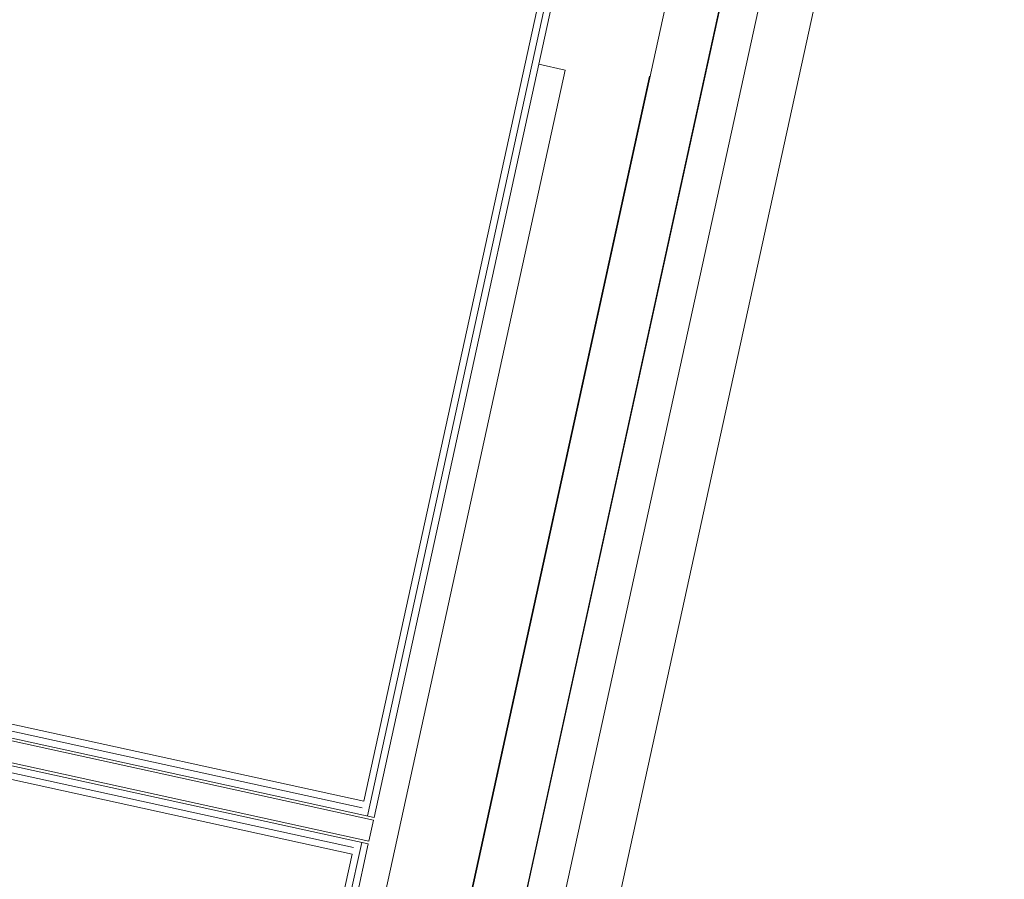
# Model space of a CAD drawing. Header units: metres. Extents: x 233012 to 233264, y 553571 to 554014.
# Tile 183 of 256: x 233198.98 to 233200.8, y 553816.51 to 553818.1. Entities that reach past the tile are written whole.
import ezdxf

# ---------------------------------------------------------------- set-up
doc = ezdxf.new("R2010")
doc.units = ezdxf.units.M
for name, color, linetype, lineweight in [('A-NL20_wanden', 252, 'Continuous', 5), ('A-NL21_buitenwanden', 252, 'Continuous', 5), ('A-NL22_binnenwanden', 252, 'Continuous', 5)]:
    doc.layers.add(name, color=color, linetype=linetype, lineweight=lineweight)

msp = doc.modelspace()

# ---------------------------------------------------------------- linework, layer by layer
at = {"layer": 'A-NL20_wanden'}
for p, q in [((233201.0721, 553821.7646), (233199.752, 553815.7323)), ((233200.9552, 553821.6888), (233199.659, 553815.7655)), ((233199.6246, 553816.6303), (233200.6977, 553821.5343)), ((233199.6368, 553816.6277), (233199.9414, 553818.0197)), ((233194.479, 553817.7691), (233199.615, 553816.6452)), ((233194.4886, 553817.7542), (233199.6368, 553816.6277)), ((233194.4924, 553817.7483), (233199.6357, 553816.6228)), ((233194.5229, 553817.7006), (233199.6271, 553816.5837)), ((233194.5267, 553817.6947), (233199.6261, 553816.5788)), ((233194.5363, 553817.6798), (233199.599, 553816.5719)), ((233199.6357, 553816.6228), (233199.6271, 553816.5837)), ((233199.4455, 553815.8122), (233199.6139, 553816.5815)), ((233199.5032, 553816.0171), (233199.6261, 553816.5788))]:
    msp.add_line(p, q, dxfattribs=at)
at = {"layer": 'A-NL21_buitenwanden'}
for p, q in [((233199.753, 553815.7321), (233201.073, 553821.7644)), ((233201.104, 553821.5785), (233199.8235, 553815.7269)), ((233199.9212, 553815.7055), (233201.2017, 553821.5571)), ((233200.1463, 553817.9974), (233199.6976, 553815.9469))]:
    msp.add_line(p, q, dxfattribs=at)
at = {"layer": 'A-NL22_binnenwanden'}
for p, q in [((233200.6855, 553821.537), (233199.6177, 553816.6574)), ((233199.9414, 553818.0197), (233199.9841, 553818.2151)), ((233199.552, 553816.0064), (233199.9902, 553818.009)), ((233199.9902, 553818.009), (233199.9414, 553818.0197)), ((233199.6177, 553816.6574), (233194.4695, 553817.784)), ((233194.5458, 553817.6649), (233199.5963, 553816.5597)), ((233199.5963, 553816.5597), (233199.4306, 553815.8027))]:
    msp.add_line(p, q, dxfattribs=at)

doc.saveas('drawing.dxf')
